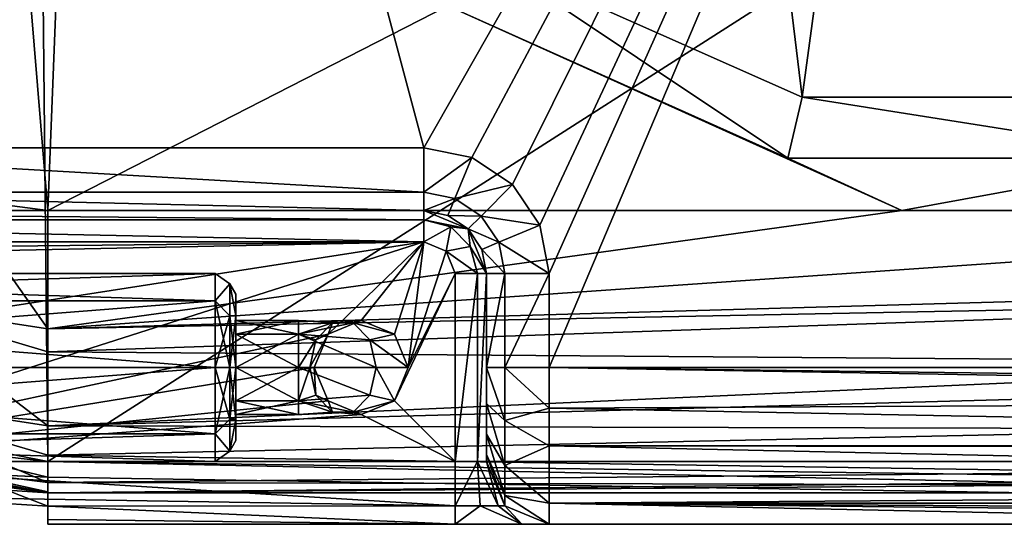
# Model space of a CAD drawing. Extents: x -250 to 250, y -426 to 356.
# Tile 208 of 256: x 144 to 176, y -426 to -410. Entities that reach past the tile are written whole.
import ezdxf

# ---------------------------------------------------------------- set-up
doc = ezdxf.new("R2010")
doc.units = 0
doc.header["$LTSCALE"] = 41.718519
for name, color, linetype in [('109', 7, 'CONTINUOUS'), ('110', 7, 'CONTINUOUS'), ('111', 7, 'CONTINUOUS'), ('112', 7, 'CONTINUOUS'), ('113', 7, 'CONTINUOUS'), ('114', 7, 'CONTINUOUS'), ('144', 7, 'CONTINUOUS'), ('146', 7, 'CONTINUOUS'), ('211', 7, 'CONTINUOUS'), ('212', 7, 'CONTINUOUS'), ('214', 7, 'CONTINUOUS'), ('217', 7, 'CONTINUOUS'), ('218', 7, 'CONTINUOUS'), ('223', 7, 'CONTINUOUS'), ('231', 7, 'CONTINUOUS'), ('233', 7, 'CONTINUOUS'), ('235', 7, 'CONTINUOUS'), ('238', 7, 'CONTINUOUS'), ('247', 7, 'CONTINUOUS'), ('248', 7, 'CONTINUOUS'), ('249', 7, 'CONTINUOUS'), ('250', 7, 'CONTINUOUS'), ('251', 7, 'CONTINUOUS'), ('252', 7, 'CONTINUOUS'), ('253', 7, 'CONTINUOUS'), ('254', 7, 'CONTINUOUS'), ('255', 7, 'CONTINUOUS'), ('257', 7, 'CONTINUOUS'), ('258', 7, 'CONTINUOUS'), ('259', 7, 'CONTINUOUS'), ('261', 7, 'CONTINUOUS'), ('262', 7, 'CONTINUOUS'), ('263', 7, 'CONTINUOUS'), ('264', 7, 'CONTINUOUS'), ('265', 7, 'CONTINUOUS'), ('266', 7, 'CONTINUOUS'), ('267', 7, 'CONTINUOUS'), ('268', 7, 'CONTINUOUS'), ('270', 7, 'CONTINUOUS'), ('271', 7, 'CONTINUOUS'), ('272', 7, 'CONTINUOUS'), ('274', 7, 'CONTINUOUS'), ('275', 7, 'CONTINUOUS'), ('93', 7, 'CONTINUOUS'), ('96', 7, 'CONTINUOUS'), ('97', 7, 'CONTINUOUS')]:
    doc.layers.add(name, color=color, linetype=linetype)

msp = doc.modelspace()

# ---------------------------------------------------------------- linework, layer by layer
at = {"layer": '109', "color": 7, "linetype": 'CONTINUOUS'}
for points in [[(144.396, -363.606), (242, -361.641), (145, -423.6), (144.396, -363.606)], [(242, -361.641), (242, -423.6), (145, -423.6), (242, -361.641)], [(144.396, -363.606), (133.589, -421.345), (133.033, -366.09), (144.396, -363.606)], [(144.396, -363.606), (145, -423.6), (133.589, -421.345), (144.396, -363.606)]]:
    msp.add_3dface(points, dxfattribs=at)
at = {"layer": '110', "color": 7, "linetype": 'CONTINUOUS'}
for points in [[(145.802, -395.363, 19), (143.452, -397.07, 19), (145, -415.6, 19), (145.802, -395.363, 19)], [(157.758, -409.076, 19), (145.802, -395.363, 19), (145, -415.6, 19), (157.758, -409.076, 19)], [(145, -415.6, 19), (143.452, -397.07, 19), (142.06, -415.21, 19), (145, -415.6, 19)], [(172.247, -415.6, 19), (157.758, -409.076, 19), (145, -415.6, 19), (172.247, -415.6, 19)], [(168.61, -413.927, 19), (157.758, -409.076, 19), (172.247, -415.6, 19), (168.61, -413.927, 19)], [(181.386, -413.928, 19), (168.61, -413.927, 19), (172.247, -415.6, 19), (181.386, -413.928, 19)], [(199.494, -415.6, 19), (181.386, -413.928, 19), (172.247, -415.6, 19), (199.494, -415.6, 19)]]:
    msp.add_3dface(points, dxfattribs=at)
at = {"layer": '111', "color": 7, "linetype": 'CONTINUOUS'}
for points in [[(133.209, -422.27, 0.025), (145, -424.6, 0.025), (136.585, -423.436, 9.264), (133.209, -422.27, 0.025)], [(136.585, -423.436, 9.264), (145, -424.6, 0.025), (140.903, -424.328, 9.817), (136.585, -423.436, 9.264)], [(140.903, -424.328, 9.817), (145, -424.6, 0.025), (145, -424.6, 10), (140.903, -424.328, 9.817)]]:
    msp.add_3dface(points, dxfattribs=at)
at = {"layer": '112', "color": 7, "linetype": 'CONTINUOUS'}
for points in [[(145, -424.6, 10), (176.622, -424.6, 0.025), (176.622, -424.6, 9.764), (145, -424.6, 10)], [(145, -424.6, 0.025), (176.622, -424.6, 0.025), (145, -424.6, 10), (145, -424.6, 0.025)], [(176.649, -424.6, 10), (145, -424.6, 10), (176.629, -424.6, 9.882), (176.649, -424.6, 10)], [(176.629, -424.6, 9.882), (145, -424.6, 10), (176.622, -424.6, 9.764), (176.629, -424.6, 9.882)]]:
    msp.add_3dface(points, dxfattribs=at)
at = {"layer": '113', "color": 7, "linetype": 'CONTINUOUS'}
for points in [[(172.247, -415.6, 19), (145, -415.6, 19), (145, -419.372, 18.171), (172.247, -415.6, 19)], [(199.494, -415.6, 19), (145, -419.372, 18.171), (195.918, -417.932, 18.693), (199.494, -415.6, 19)], [(199.494, -415.6, 19), (172.247, -415.6, 19), (145, -419.372, 18.171), (199.494, -415.6, 19)], [(195.918, -417.932, 18.693), (145, -419.372, 18.171), (195.068, -418.394, 18.555), (195.918, -417.932, 18.693)], [(195.068, -418.394, 18.555), (145, -420.1, 17.794), (190.289, -420.438, 17.589), (195.068, -418.394, 18.555)], [(145, -419.372, 18.171), (145, -420.1, 17.794), (195.068, -418.394, 18.555), (145, -419.372, 18.171)], [(145, -420.1, 17.794), (145, -422.457, 15.829), (190.289, -420.438, 17.589), (145, -420.1, 17.794)], [(190.289, -420.438, 17.589), (145, -422.457, 15.829), (187.78, -421.291, 16.972), (190.289, -420.438, 17.589)], [(187.78, -421.291, 16.972), (145, -422.457, 15.829), (184.084, -422.562, 15.703), (187.78, -421.291, 16.972)], [(145, -422.457, 15.829), (145, -423.394, 14.5), (184.084, -422.562, 15.703), (145, -422.457, 15.829)], [(145, -423.394, 14.5), (180.191, -423.936, 13.393), (184.084, -422.562, 15.703), (145, -423.394, 14.5)], [(145, -424.272, 12.407), (180.191, -423.936, 13.393), (145, -423.394, 14.5), (145, -424.272, 12.407)], [(178.765, -424.346, 12.124), (180.191, -423.936, 13.393), (145, -424.272, 12.407), (178.765, -424.346, 12.124)], [(145, -424.6, 10), (178.765, -424.346, 12.124), (145, -424.272, 12.407), (145, -424.6, 10)], [(178.765, -424.346, 12.124), (145, -424.6, 10), (176.949, -424.586, 10.497), (178.765, -424.346, 12.124)], [(176.949, -424.586, 10.497), (145, -424.6, 10), (176.758, -424.596, 10.266), (176.949, -424.586, 10.497)], [(145, -424.6, 10), (176.649, -424.6, 10), (176.758, -424.596, 10.266), (145, -424.6, 10)]]:
    msp.add_3dface(points, dxfattribs=at)
at = {"layer": '114', "color": 7, "linetype": 'CONTINUOUS'}
for points in [[(145, -419.372, 18.171), (142.06, -415.21, 19), (139.937, -418.597, 18.162), (145, -419.372, 18.171)], [(145, -415.6, 19), (142.06, -415.21, 19), (145, -419.372, 18.171), (145, -415.6, 19)], [(145, -422.457, 15.829), (139.937, -418.597, 18.162), (138.295, -421.433, 15.78), (145, -422.457, 15.829)], [(145, -422.457, 15.829), (145, -420.1, 17.794), (139.937, -418.597, 18.162), (145, -422.457, 15.829)], [(145, -420.1, 17.794), (145, -419.372, 18.171), (139.937, -418.597, 18.162), (145, -420.1, 17.794)], [(145, -424.272, 12.407), (138.295, -421.433, 15.78), (138.162, -423.408, 12.304), (145, -424.272, 12.407)], [(145, -424.272, 12.407), (145, -423.394, 14.5), (138.295, -421.433, 15.78), (145, -424.272, 12.407)], [(145, -423.394, 14.5), (145, -422.457, 15.829), (138.295, -421.433, 15.78), (145, -423.394, 14.5)], [(140.903, -424.328, 9.817), (145, -424.6, 10), (138.162, -423.408, 12.304), (140.903, -424.328, 9.817)], [(145, -424.6, 10), (145, -424.272, 12.407), (138.162, -423.408, 12.304), (145, -424.6, 10)]]:
    msp.add_3dface(points, dxfattribs=at)
at = {"layer": '144', "color": 7, "linetype": 'CONTINUOUS'}
for points in [[(164.525, -374.606, 17), (169.066, -411.979, 17), (174.416, -372.606, 17), (164.525, -374.606, 17)], [(169.066, -411.979, 17), (180.935, -411.979, 17), (174.416, -372.606, 17), (169.066, -411.979, 17)], [(174.416, -372.606, 17), (180.935, -411.979, 17), (184.708, -374.309, 17), (174.416, -372.606, 17)], [(159.016, -407.519, 17), (169.066, -411.979, 17), (164.525, -374.606, 17), (159.016, -407.519, 17)]]:
    msp.add_3dface(points, dxfattribs=at)
at = {"layer": '146', "color": 7, "linetype": 'CONTINUOUS'}
for points in [[(157.758, -409.076, 19), (168.61, -413.927, 19), (159.016, -407.519, 17), (157.758, -409.076, 19)], [(168.61, -413.927, 19), (169.066, -411.979, 17), (159.016, -407.519, 17), (168.61, -413.927, 19)], [(168.61, -413.927, 19), (181.386, -413.928, 19), (169.066, -411.979, 17), (168.61, -413.927, 19)], [(181.386, -413.928, 19), (180.935, -411.979, 17), (169.066, -411.979, 17), (181.386, -413.928, 19)]]:
    msp.add_3dface(points, dxfattribs=at)
at = {"layer": '211', "color": 7, "linetype": 'CONTINUOUS'}
for points in [[(184.228, -365.805, -20), (157, -413.6, -20), (144.456, -366.605, -20), (184.228, -365.805, -20)], [(158.531, -413.904, -20), (157, -413.6, -20), (184.228, -365.805, -20), (158.531, -413.904, -20)], [(159.828, -414.772, -20), (158.531, -413.904, -20), (184.228, -365.805, -20), (159.828, -414.772, -20)], [(160.696, -416.069, -20), (159.828, -414.772, -20), (184.228, -365.805, -20), (160.696, -416.069, -20)], [(161, -417.6, -20), (160.696, -416.069, -20), (184.228, -365.805, -20), (161, -417.6, -20)], [(188.417, -420.6, -20), (161, -420.6, -20), (184.228, -365.805, -20), (188.417, -420.6, -20)], [(161, -420.6, -20), (161, -417.6, -20), (184.228, -365.805, -20), (161, -420.6, -20)], [(143.807, -366.634, -20), (144.456, -366.605, -20), (132.315, -413.6, -20), (143.807, -366.634, -20)], [(144.456, -366.605, -20), (157, -413.6, -20), (132.315, -413.6, -20), (144.456, -366.605, -20)]]:
    msp.add_3dface(points, dxfattribs=at)
at = {"layer": '212', "color": 7, "linetype": 'CONTINUOUS'}
for points in [[(160.121, -425.6, -8.879), (145, -425.6, -0.025), (158, -425.6, -8), (160.121, -425.6, -8.879)], [(145, -425.6, -0.025), (145, -425.6, -8), (158, -425.6, -8), (145, -425.6, -0.025)], [(192.5, -425.6, -15), (145, -425.6, -0.025), (160.121, -425.6, -8.879), (192.5, -425.6, -15)], [(145, -425.6, -0.025), (231.493, -425.6, -12.995), (236.982, -425.6, -7.514), (145, -425.6, -0.025)], [(224, -425.6, -15), (145, -425.6, -0.025), (192.5, -425.6, -15), (224, -425.6, -15)], [(145, -425.6, -0.025), (224, -425.6, -15), (231.493, -425.6, -12.995), (145, -425.6, -0.025)], [(239, -425.6, -0.025), (145, -425.6, -0.025), (236.982, -425.6, -7.514), (239, -425.6, -0.025)], [(161, -425.6, -11), (192.5, -425.6, -15), (160.121, -425.6, -8.879), (161, -425.6, -11)], [(161, -425.6, -15), (192.5, -425.6, -15), (161, -425.6, -11), (161, -425.6, -15)]]:
    msp.add_3dface(points, dxfattribs=at)
at = {"layer": '214', "color": 7, "linetype": 'CONTINUOUS'}
for points in [[(145, -423.6, -0.025), (133.589, -421.345, -0.025), (145, -424.1, -0.025), (145, -423.6, -0.025)], [(145, -424.1, -0.025), (133.589, -421.345, -0.025), (142.302, -423.98, -0.025), (145, -424.1, -0.025)], [(239, -425.6, -0.025), (145, -423.6, -0.025), (145, -424.1, -0.025), (239, -425.6, -0.025)], [(241.498, -424.931, -0.025), (145, -423.6, -0.025), (239, -425.6, -0.025), (241.498, -424.931, -0.025)], [(242, -423.6, -0.025), (145, -423.6, -0.025), (241.498, -424.931, -0.025), (242, -423.6, -0.025)], [(145, -425.6, -0.025), (239, -425.6, -0.025), (145, -424.1, -0.025), (145, -425.6, -0.025)]]:
    msp.add_3dface(points, dxfattribs=at)
at = {"layer": '217', "color": 7, "linetype": 'CONTINUOUS'}
for points in [[(145, -423.6, -0.025), (242, -423.6, -0.025), (145, -423.6), (145, -423.6, -0.025)], [(242, -423.6, -0.025), (242, -423.6), (145, -423.6), (242, -423.6, -0.025)]]:
    msp.add_3dface(points, dxfattribs=at)
at = {"layer": '218', "color": 7, "linetype": 'CONTINUOUS'}
for points in [[(145, -423.6, -0.025), (145, -423.6), (133.589, -421.345), (145, -423.6, -0.025)], [(133.589, -421.345, -0.025), (145, -423.6, -0.025), (133.589, -421.345), (133.589, -421.345, -0.025)]]:
    msp.add_3dface(points, dxfattribs=at)
at = {"layer": '223', "color": 7, "linetype": 'CONTINUOUS'}
for points in [[(161, -420.6, -20), (188.417, -420.6, -20), (217.352, -421.318, -19.948), (161, -420.6, -20)], [(219.327, -421.6, -19.899), (161, -420.6, -20), (217.352, -421.318, -19.948), (219.327, -421.6, -19.899)], [(161, -420.6, -20), (219.327, -421.6, -19.899), (161, -421.899, -19.828), (161, -420.6, -20)], [(219.327, -421.6, -19.899), (224, -423.1, -19.33), (161, -421.899, -19.828), (219.327, -421.6, -19.899)], [(161, -421.899, -19.828), (224, -423.1, -19.33), (161, -423.104, -19.328), (161, -421.899, -19.828)], [(224, -423.1, -19.33), (224, -423.187, -19.279), (161, -423.104, -19.328), (224, -423.1, -19.33)], [(224, -423.187, -19.279), (224, -424.473, -18.162), (161, -423.104, -19.328), (224, -423.187, -19.279)], [(161, -423.104, -19.328), (224, -424.473, -18.162), (161, -424.931, -17.499), (161, -423.104, -19.328)], [(224, -424.473, -18.162), (224, -424.931, -17.498), (161, -424.931, -17.499), (224, -424.473, -18.162)], [(224, -425.31, -16.679), (224, -425.6, -15), (161, -424.931, -17.499), (224, -425.31, -16.679)], [(224, -425.6, -15), (192.5, -425.6, -15), (161, -424.931, -17.499), (224, -425.6, -15)], [(224, -424.931, -17.498), (224, -425.31, -16.679), (161, -424.931, -17.499), (224, -424.931, -17.498)], [(192.5, -425.6, -15), (161, -425.6, -15), (161, -424.931, -17.499), (192.5, -425.6, -15)]]:
    msp.add_3dface(points, dxfattribs=at)
at = {"layer": '231', "color": 7, "linetype": 'CONTINUOUS'}
for points in [[(145, -424.1, -0.025), (142.302, -423.98, -0.025), (145, -424.1, -0.483), (145, -424.1, -0.025)], [(145, -424.1, -0.483), (142.302, -423.98, -0.025), (142.32, -423.982, -0.364), (145, -424.1, -0.483)]]:
    msp.add_3dface(points, dxfattribs=at)
at = {"layer": '233', "color": 7, "linetype": 'CONTINUOUS'}
for points in [[(145, -424.561, -4.942), (145, -425.6, -0.025), (145, -424.1, -0.483), (145, -424.561, -4.942)], [(145, -425.6, -0.025), (145, -424.1, -0.025), (145, -424.1, -0.483), (145, -425.6, -0.025)], [(145, -425.6, -0.025), (145, -424.561, -4.942), (145, -425.6, -8), (145, -425.6, -0.025)], [(145, -424.561, -4.942), (145, -425.022, -9.406), (145, -425.6, -8), (145, -424.561, -4.942)], [(145, -425.6, -8), (145, -425.022, -9.406), (145, -425.45, -8.76), (145, -425.6, -8)]]:
    msp.add_3dface(points, dxfattribs=at)
at = {"layer": '235', "color": 7, "linetype": 'CONTINUOUS'}
for points in [[(242, -361.641), (144.396, -363.606), (242, -423.6), (242, -361.641)], [(144.396, -363.606), (133.033, -366.09), (133.589, -421.345), (144.396, -363.606)], [(145, -423.6), (144.396, -363.606), (133.589, -421.345), (145, -423.6)], [(242, -423.6), (144.396, -363.606), (145, -423.6), (242, -423.6)]]:
    msp.add_3dface(points, dxfattribs=at)
at = {"layer": '238', "color": 7, "linetype": 'CONTINUOUS'}
for points in [[(145, -425.022, -9.406), (142.32, -423.982, -0.364), (140.295, -424.725, -9.654), (145, -425.022, -9.406)], [(145, -425.022, -9.406), (145, -424.561, -4.942), (142.32, -423.982, -0.364), (145, -425.022, -9.406)], [(145, -424.561, -4.942), (145, -424.1, -0.483), (142.32, -423.982, -0.364), (145, -424.561, -4.942)]]:
    msp.add_3dface(points, dxfattribs=at)
at = {"layer": '247', "color": 7, "linetype": 'CONTINUOUS'}
for points in [[(157, -416.6, -10), (123.115, -416.944, -10), (122.898, -416.6, -10), (157, -416.6, -10)], [(123.479, -417.282, -10), (123.115, -416.944, -10), (157, -416.6, -10), (123.479, -417.282, -10)], [(128.831, -420.976, -10), (123.479, -417.282, -10), (157, -416.6, -10), (128.831, -420.976, -10)], [(135.036, -423.6, -10), (128.831, -420.976, -10), (157, -416.6, -10), (135.036, -423.6, -10)], [(135.036, -423.6, -10), (157, -416.6, -10), (153.939, -419.539, -10), (135.036, -423.6, -10)], [(153.939, -419.539, -10), (157, -416.6, -10), (155, -419.1, -10), (153.939, -419.539, -10)], [(155, -419.1, -10), (157, -416.6, -10), (156.061, -419.539, -10), (155, -419.1, -10)], [(156.061, -419.539, -10), (157, -416.6, -10), (156.5, -420.6, -10), (156.061, -419.539, -10)], [(157, -416.6, -10), (157.707, -416.893, -10), (156.5, -420.6, -10), (157, -416.6, -10)], [(157.707, -416.893, -10), (158, -417.6, -10), (156.5, -420.6, -10), (157.707, -416.893, -10)], [(156.5, -420.6, -10), (158, -417.6, -10), (156.061, -421.661, -10), (156.5, -420.6, -10)], [(158, -417.6, -10), (158, -423.6, -10), (156.061, -421.661, -10), (158, -417.6, -10)], [(153.5, -420.6, -10), (135.036, -423.6, -10), (153.939, -419.539, -10), (153.5, -420.6, -10)], [(135.036, -423.6, -10), (153.5, -420.6, -10), (153.939, -421.661, -10), (135.036, -423.6, -10)], [(155, -422.1, -10), (135.036, -423.6, -10), (153.939, -421.661, -10), (155, -422.1, -10)], [(156.061, -421.661, -10), (158, -423.6, -10), (155, -422.1, -10), (156.061, -421.661, -10)], [(158, -423.6, -10), (135.036, -423.6, -10), (155, -422.1, -10), (158, -423.6, -10)]]:
    msp.add_3dface(points, dxfattribs=at)
at = {"layer": '248', "color": 7, "linetype": 'CONTINUOUS'}
for points in [[(159, -423.372, -16.148), (159, -423.6, -15), (159, -417.6, -18), (159, -423.372, -16.148)], [(159, -417.6, -18), (159, -423.6, -11), (159, -417.6, -11), (159, -417.6, -18)], [(159, -422.722, -17.12), (159, -423.372, -16.148), (159, -417.6, -18), (159, -422.722, -17.12)], [(159, -423.6, -15), (159, -423.6, -11), (159, -417.6, -18), (159, -423.6, -15)], [(159, -421.751, -17.771), (159, -422.722, -17.12), (159, -417.6, -18), (159, -421.751, -17.771)], [(159, -420.6, -18), (159, -421.751, -17.771), (159, -417.6, -18), (159, -420.6, -18)]]:
    msp.add_3dface(points, dxfattribs=at)
at = {"layer": '249', "color": 7, "linetype": 'CONTINUOUS'}
for points in [[(157, -415.6, -18), (157, -415.6, -11), (122.898, -415.6, -11), (157, -415.6, -18)], [(132.315, -415.6, -18), (157, -415.6, -18), (122.898, -415.6, -11), (132.315, -415.6, -18)]]:
    msp.add_3dface(points, dxfattribs=at)
at = {"layer": '250', "color": 7, "linetype": 'CONTINUOUS'}
for points in [[(157, -415.6, -11), (158.414, -416.186, -18), (158.414, -416.186, -11), (157, -415.6, -11)], [(158.414, -416.186, -18), (157, -415.6, -11), (157.765, -415.752, -18), (158.414, -416.186, -18)], [(157, -415.6, -11), (157, -415.6, -18), (157.765, -415.752, -18), (157, -415.6, -11)], [(158.414, -416.186, -18), (158.848, -416.835, -18), (158.414, -416.186, -11), (158.414, -416.186, -18)], [(159, -417.6, -18), (159, -417.6, -11), (158.414, -416.186, -11), (159, -417.6, -18)], [(158.848, -416.835, -18), (159, -417.6, -18), (158.414, -416.186, -11), (158.848, -416.835, -18)]]:
    msp.add_3dface(points, dxfattribs=at)
at = {"layer": '251', "color": 7, "linetype": 'CONTINUOUS'}
for points in [[(159, -423.6, -11), (159.586, -425.014, -15), (159.586, -425.014, -11), (159, -423.6, -11)], [(159, -423.6, -11), (159, -423.6, -15), (159.586, -425.014, -15), (159, -423.6, -11)], [(159.586, -425.014, -15), (161, -425.6, -15), (159.586, -425.014, -11), (159.586, -425.014, -15)], [(161, -425.6, -15), (161, -425.6, -11), (159.586, -425.014, -11), (161, -425.6, -15)]]:
    msp.add_3dface(points, dxfattribs=at)
at = {"layer": '252', "color": 7, "linetype": 'CONTINUOUS'}
for points in [[(159, -421.751, -17.771), (159, -420.6, -18), (159.586, -422.289, -19.078), (159, -421.751, -17.771)], [(159, -420.6, -18), (159.586, -420.6, -19.414), (159.586, -422.289, -19.078), (159, -420.6, -18)], [(159.586, -420.6, -19.414), (161, -421.899, -19.828), (159.586, -422.289, -19.078), (159.586, -420.6, -19.414)], [(161, -420.6, -20), (161, -421.899, -19.828), (159.586, -420.6, -19.414), (161, -420.6, -20)], [(159, -421.751, -17.771), (159.586, -422.289, -19.078), (159.586, -423.721, -18.121), (159, -421.751, -17.771)], [(159, -422.722, -17.12), (159, -421.751, -17.771), (159.586, -423.721, -18.121), (159, -422.722, -17.12)], [(161, -421.899, -19.828), (161, -423.104, -19.328), (159.586, -422.289, -19.078), (161, -421.899, -19.828)], [(159.586, -422.289, -19.078), (161, -423.104, -19.328), (159.586, -423.721, -18.121), (159.586, -422.289, -19.078)], [(159, -422.722, -17.12), (159.586, -423.721, -18.121), (159.586, -424.678, -16.689), (159, -422.722, -17.12)], [(159, -423.372, -16.148), (159, -422.722, -17.12), (159.586, -424.678, -16.689), (159, -423.372, -16.148)], [(161, -423.104, -19.328), (161, -424.931, -17.499), (159.586, -423.721, -18.121), (161, -423.104, -19.328)], [(159, -423.372, -16.148), (159.586, -424.678, -16.689), (159.586, -425.014, -15), (159, -423.372, -16.148)], [(159, -423.6, -15), (159, -423.372, -16.148), (159.586, -425.014, -15), (159, -423.6, -15)], [(159.586, -423.721, -18.121), (161, -424.931, -17.499), (159.586, -424.678, -16.689), (159.586, -423.721, -18.121)], [(159.586, -424.678, -16.689), (161, -425.6, -15), (159.586, -425.014, -15), (159.586, -424.678, -16.689)], [(161, -424.931, -17.499), (161, -425.6, -15), (159.586, -424.678, -16.689), (161, -424.931, -17.499)]]:
    msp.add_3dface(points, dxfattribs=at)
at = {"layer": '253', "color": 7, "linetype": 'CONTINUOUS'}
for points in [[(159, -420.6, -18), (159, -417.6, -18), (159.586, -417.6, -19.414), (159, -420.6, -18)], [(159, -420.6, -18), (159.586, -417.6, -19.414), (159.586, -420.6, -19.414), (159, -420.6, -18)], [(159.586, -417.6, -19.414), (161, -417.6, -20), (159.586, -420.6, -19.414), (159.586, -417.6, -19.414)], [(161, -417.6, -20), (161, -420.6, -20), (159.586, -420.6, -19.414), (161, -417.6, -20)]]:
    msp.add_3dface(points, dxfattribs=at)
at = {"layer": '254', "color": 7, "linetype": 'CONTINUOUS'}
for points in [[(157, -413.6, -20), (158.531, -413.904, -20), (157, -415.014, -19.414), (157, -413.6, -20)], [(157, -415.014, -19.414), (158.531, -413.904, -20), (157.99, -415.211, -19.414), (157, -415.014, -19.414)], [(158.531, -413.904, -20), (159.828, -414.772, -20), (157.99, -415.211, -19.414), (158.531, -413.904, -20)], [(157, -415.6, -18), (157, -415.014, -19.414), (157.99, -415.211, -19.414), (157, -415.6, -18)], [(157.99, -415.211, -19.414), (159.828, -414.772, -20), (158.828, -415.772, -19.414), (157.99, -415.211, -19.414)], [(159.828, -414.772, -20), (160.696, -416.069, -20), (158.828, -415.772, -19.414), (159.828, -414.772, -20)], [(157.765, -415.752, -18), (157, -415.6, -18), (157.99, -415.211, -19.414), (157.765, -415.752, -18)], [(157.765, -415.752, -18), (157.99, -415.211, -19.414), (158.828, -415.772, -19.414), (157.765, -415.752, -18)], [(158.414, -416.186, -18), (157.765, -415.752, -18), (158.828, -415.772, -19.414), (158.414, -416.186, -18)], [(158.414, -416.186, -18), (158.828, -415.772, -19.414), (159.389, -416.61, -19.414), (158.414, -416.186, -18)], [(158.828, -415.772, -19.414), (160.696, -416.069, -20), (159.389, -416.61, -19.414), (158.828, -415.772, -19.414)], [(158.848, -416.835, -18), (158.414, -416.186, -18), (159.389, -416.61, -19.414), (158.848, -416.835, -18)], [(160.696, -416.069, -20), (161, -417.6, -20), (159.389, -416.61, -19.414), (160.696, -416.069, -20)], [(158.848, -416.835, -18), (159.389, -416.61, -19.414), (159.586, -417.6, -19.414), (158.848, -416.835, -18)], [(159, -417.6, -18), (158.848, -416.835, -18), (159.586, -417.6, -19.414), (159, -417.6, -18)], [(159.389, -416.61, -19.414), (161, -417.6, -20), (159.586, -417.6, -19.414), (159.389, -416.61, -19.414)]]:
    msp.add_3dface(points, dxfattribs=at)
at = {"layer": '255', "color": 7, "linetype": 'CONTINUOUS'}
for points in [[(132.315, -413.6, -20), (157, -413.6, -20), (157, -415.014, -19.414), (132.315, -413.6, -20)], [(132.315, -415.014, -19.414), (132.315, -413.6, -20), (157, -415.014, -19.414), (132.315, -415.014, -19.414)], [(157, -415.6, -18), (132.315, -415.014, -19.414), (157, -415.014, -19.414), (157, -415.6, -18)], [(157, -415.6, -18), (132.315, -415.6, -18), (132.315, -415.014, -19.414), (157, -415.6, -18)]]:
    msp.add_3dface(points, dxfattribs=at)
at = {"layer": '257', "color": 7, "linetype": 'CONTINUOUS'}
for points in [[(122.898, -415.6, -11), (157, -415.6, -11), (157, -415.893, -10.293), (122.898, -415.6, -11)], [(122.898, -415.6, -11), (157, -415.893, -10.293), (122.898, -415.893, -10.293), (122.898, -415.6, -11)], [(157, -415.893, -10.293), (157, -416.6, -10), (122.898, -415.893, -10.293), (157, -415.893, -10.293)], [(157, -416.6, -10), (122.898, -416.6, -10), (122.898, -415.893, -10.293), (157, -416.6, -10)]]:
    msp.add_3dface(points, dxfattribs=at)
at = {"layer": '258', "color": 7, "linetype": 'CONTINUOUS'}
for points in [[(157, -415.6, -11), (158.414, -416.186, -11), (157, -415.893, -10.293), (157, -415.6, -11)], [(157, -415.893, -10.293), (158.414, -416.186, -11), (157.854, -416.122, -10.293), (157, -415.893, -10.293)], [(157, -416.6, -10), (157, -415.893, -10.293), (157.854, -416.122, -10.293), (157, -416.6, -10)], [(157.707, -416.893, -10), (157, -416.6, -10), (157.854, -416.122, -10.293), (157.707, -416.893, -10)], [(158.478, -416.746, -10.293), (157.707, -416.893, -10), (157.854, -416.122, -10.293), (158.478, -416.746, -10.293)], [(158.414, -416.186, -11), (158.478, -416.746, -10.293), (157.854, -416.122, -10.293), (158.414, -416.186, -11)], [(158.414, -416.186, -11), (159, -417.6, -11), (158.478, -416.746, -10.293), (158.414, -416.186, -11)], [(158.707, -417.6, -10.293), (157.707, -416.893, -10), (158.478, -416.746, -10.293), (158.707, -417.6, -10.293)], [(158, -417.6, -10), (157.707, -416.893, -10), (158.707, -417.6, -10.293), (158, -417.6, -10)], [(159, -417.6, -11), (158.707, -417.6, -10.293), (158.478, -416.746, -10.293), (159, -417.6, -11)]]:
    msp.add_3dface(points, dxfattribs=at)
at = {"layer": '259', "color": 7, "linetype": 'CONTINUOUS'}
for points in [[(158, -423.6, -10), (158, -417.6, -10), (158.707, -417.6, -10.293), (158, -423.6, -10)], [(158, -423.6, -10), (158.707, -417.6, -10.293), (158.707, -423.6, -10.293), (158, -423.6, -10)], [(158.707, -417.6, -10.293), (159, -417.6, -11), (158.707, -423.6, -10.293), (158.707, -417.6, -10.293)], [(159, -417.6, -11), (159, -423.6, -11), (158.707, -423.6, -10.293), (159, -417.6, -11)]]:
    msp.add_3dface(points, dxfattribs=at)
at = {"layer": '261', "color": 7, "linetype": 'CONTINUOUS'}
for points in [[(140.295, -424.725, -9.654), (135.036, -423.6, -10), (158, -425.014, -9.414), (140.295, -424.725, -9.654)], [(135.036, -423.6, -10), (158, -423.6, -10), (158, -425.014, -9.414), (135.036, -423.6, -10)], [(145, -425.022, -9.406), (140.295, -424.725, -9.654), (158, -425.014, -9.414), (145, -425.022, -9.406)], [(158, -425.6, -8), (145, -425.022, -9.406), (158, -425.014, -9.414), (158, -425.6, -8)], [(145, -425.45, -8.76), (145, -425.022, -9.406), (158, -425.6, -8), (145, -425.45, -8.76)], [(145, -425.6, -8), (145, -425.45, -8.76), (158, -425.6, -8), (145, -425.6, -8)]]:
    msp.add_3dface(points, dxfattribs=at)
at = {"layer": '262', "color": 7, "linetype": 'CONTINUOUS'}
for points in [[(158, -425.014, -9.414), (158, -423.6, -10), (158.707, -423.6, -10.293), (158, -425.014, -9.414)], [(158, -425.014, -9.414), (158.707, -423.6, -10.293), (158.793, -425.014, -9.627), (158, -425.014, -9.414)], [(158.707, -423.6, -10.293), (159.373, -425.014, -10.207), (158.793, -425.014, -9.627), (158.707, -423.6, -10.293)], [(158.707, -423.6, -10.293), (159, -423.6, -11), (159.373, -425.014, -10.207), (158.707, -423.6, -10.293)], [(159, -423.6, -11), (159.586, -425.014, -11), (159.373, -425.014, -10.207), (159, -423.6, -11)], [(158, -425.6, -8), (158, -425.014, -9.414), (158.793, -425.014, -9.627), (158, -425.6, -8)], [(160.121, -425.6, -8.879), (158, -425.6, -8), (158.793, -425.014, -9.627), (160.121, -425.6, -8.879)], [(159.373, -425.014, -10.207), (160.121, -425.6, -8.879), (158.793, -425.014, -9.627), (159.373, -425.014, -10.207)], [(159.586, -425.014, -11), (160.121, -425.6, -8.879), (159.373, -425.014, -10.207), (159.586, -425.014, -11)], [(161, -425.6, -11), (160.121, -425.6, -8.879), (159.586, -425.014, -11), (161, -425.6, -11)]]:
    msp.add_3dface(points, dxfattribs=at)
at = {"layer": '263', "color": 7, "linetype": 'CONTINUOUS'}
for points in [[(153, -421.661, -13.939), (153, -420.6, -13.5), (151, -421.661, -13.939), (153, -421.661, -13.939)], [(153, -420.6, -16.5), (153, -421.661, -16.061), (151, -420.6, -16.5), (153, -420.6, -16.5)], [(151, -420.6, -16.5), (153, -421.661, -16.061), (151, -421.661, -16.061), (151, -420.6, -16.5)], [(153, -420.6, -13.5), (151, -420.6, -13.5), (151, -421.661, -13.939), (153, -420.6, -13.5)], [(151, -421.661, -16.061), (153, -422.1, -15), (151, -422.1, -15), (151, -421.661, -16.061)], [(153, -422.1, -15), (153, -421.661, -13.939), (151, -422.1, -15), (153, -422.1, -15)], [(151, -422.1, -15), (153, -421.661, -13.939), (151, -421.661, -13.939), (151, -422.1, -15)], [(153, -421.661, -16.061), (153, -422.1, -15), (151, -421.661, -16.061), (153, -421.661, -16.061)]]:
    msp.add_3dface(points, dxfattribs=at)
at = {"layer": '264', "color": 7, "linetype": 'CONTINUOUS'}
for points in [[(151, -419.539, -13.939), (153, -419.1, -15), (151, -419.1, -15), (151, -419.539, -13.939)], [(153, -419.539, -13.939), (153, -419.1, -15), (151, -419.539, -13.939), (153, -419.539, -13.939)], [(151, -419.1, -15), (153, -419.539, -16.061), (151, -419.539, -16.061), (151, -419.1, -15)], [(153, -419.1, -15), (153, -419.539, -16.061), (151, -419.1, -15), (153, -419.1, -15)], [(151, -420.6, -13.5), (153, -420.6, -13.5), (153, -419.539, -13.939), (151, -420.6, -13.5)], [(151, -420.6, -13.5), (153, -419.539, -13.939), (151, -419.539, -13.939), (151, -420.6, -13.5)], [(153, -419.539, -16.061), (153, -420.6, -16.5), (151, -419.539, -16.061), (153, -419.539, -16.061)], [(153, -420.6, -16.5), (151, -420.6, -16.5), (151, -419.539, -16.061), (153, -420.6, -16.5)]]:
    msp.add_3dface(points, dxfattribs=at)
at = {"layer": '265', "color": 7, "linetype": 'CONTINUOUS'}
for points in [[(153, -421.661, -16.061), (153, -420.6, -16.5), (155.272, -421.482, -15.272), (153, -421.661, -16.061)], [(155.272, -421.482, -15.272), (153, -420.6, -16.5), (155.475, -420.6, -15.475), (155.272, -421.482, -15.272)], [(153, -420.6, -13.5), (153, -421.661, -13.939), (153.354, -420.6, -13.354), (153, -420.6, -13.5)], [(153.354, -420.6, -13.354), (153, -421.661, -13.939), (153.556, -421.482, -13.556), (153.354, -420.6, -13.354)], [(153.354, -420.6, -13.354), (153.556, -421.482, -13.556), (153.5, -420.6, -13), (153.354, -420.6, -13.354)], [(153.5, -420.6, -13), (153.556, -421.482, -13.556), (153.939, -421.661, -13), (153.5, -420.6, -13)], [(155.272, -421.482, -15.272), (155.475, -420.6, -15.475), (156.061, -421.661, -13), (155.272, -421.482, -15.272)], [(156.061, -421.661, -13), (155.475, -420.6, -15.475), (156.5, -420.6, -13), (156.061, -421.661, -13)], [(154.742, -422.027, -14.742), (153, -421.661, -16.061), (155.272, -421.482, -15.272), (154.742, -422.027, -14.742)], [(153.556, -421.482, -13.556), (153, -421.661, -13.939), (154.086, -422.027, -14.086), (153.556, -421.482, -13.556)], [(153.556, -421.482, -13.556), (154.086, -422.027, -14.086), (153.939, -421.661, -13), (153.556, -421.482, -13.556)], [(154.742, -422.027, -14.742), (155.272, -421.482, -15.272), (156.061, -421.661, -13), (154.742, -422.027, -14.742)], [(153, -422.1, -15), (153, -421.661, -16.061), (154.742, -422.027, -14.742), (153, -422.1, -15)], [(153, -421.661, -13.939), (153, -422.1, -15), (154.086, -422.027, -14.086), (153, -421.661, -13.939)], [(153.939, -421.661, -13), (154.086, -422.027, -14.086), (155, -422.1, -13), (153.939, -421.661, -13)], [(155, -422.1, -13), (154.742, -422.027, -14.742), (156.061, -421.661, -13), (155, -422.1, -13)], [(154.086, -422.027, -14.086), (153, -422.1, -15), (154.742, -422.027, -14.742), (154.086, -422.027, -14.086)], [(154.086, -422.027, -14.086), (154.742, -422.027, -14.742), (155, -422.1, -13), (154.086, -422.027, -14.086)]]:
    msp.add_3dface(points, dxfattribs=at)
at = {"layer": '266', "color": 7, "linetype": 'CONTINUOUS'}
for points in [[(153, -419.539, -16.061), (153, -419.1, -15), (154.742, -419.173, -14.742), (153, -419.539, -16.061)], [(153, -419.1, -15), (153, -419.539, -13.939), (154.086, -419.173, -14.086), (153, -419.1, -15)], [(154.742, -419.173, -14.742), (153, -419.1, -15), (154.086, -419.173, -14.086), (154.742, -419.173, -14.742)], [(155, -419.1, -13), (154.086, -419.173, -14.086), (153.939, -419.539, -13), (155, -419.1, -13)], [(154.742, -419.173, -14.742), (154.086, -419.173, -14.086), (155, -419.1, -13), (154.742, -419.173, -14.742)], [(156.061, -419.539, -13), (154.742, -419.173, -14.742), (155, -419.1, -13), (156.061, -419.539, -13)], [(155.272, -419.718, -15.272), (153, -419.539, -16.061), (154.742, -419.173, -14.742), (155.272, -419.718, -15.272)], [(154.086, -419.173, -14.086), (153, -419.539, -13.939), (153.556, -419.718, -13.556), (154.086, -419.173, -14.086)], [(154.086, -419.173, -14.086), (153.556, -419.718, -13.556), (153.939, -419.539, -13), (154.086, -419.173, -14.086)], [(155.272, -419.718, -15.272), (154.742, -419.173, -14.742), (156.061, -419.539, -13), (155.272, -419.718, -15.272)], [(155.475, -420.6, -15.475), (153, -419.539, -16.061), (155.272, -419.718, -15.272), (155.475, -420.6, -15.475)], [(153, -419.539, -13.939), (153, -420.6, -13.5), (153.556, -419.718, -13.556), (153, -419.539, -13.939)], [(153, -420.6, -16.5), (153, -419.539, -16.061), (155.475, -420.6, -15.475), (153, -420.6, -16.5)], [(153, -420.6, -13.5), (153.354, -420.6, -13.354), (153.556, -419.718, -13.556), (153, -420.6, -13.5)], [(153.354, -420.6, -13.354), (153.5, -420.6, -13), (153.939, -419.539, -13), (153.354, -420.6, -13.354)], [(153.556, -419.718, -13.556), (153.354, -420.6, -13.354), (153.939, -419.539, -13), (153.556, -419.718, -13.556)], [(156.5, -420.6, -13), (155.272, -419.718, -15.272), (156.061, -419.539, -13), (156.5, -420.6, -13)], [(156.5, -420.6, -13), (155.475, -420.6, -15.475), (155.272, -419.718, -15.272), (156.5, -420.6, -13)]]:
    msp.add_3dface(points, dxfattribs=at)
at = {"layer": '267', "color": 7, "linetype": 'CONTINUOUS'}
for points in [[(153.939, -421.661, -10), (153.5, -420.6, -10), (153.939, -421.661, -13), (153.939, -421.661, -10)], [(153.5, -420.6, -10), (153.5, -420.6, -13), (153.939, -421.661, -13), (153.5, -420.6, -10)], [(156.5, -420.6, -10), (156.061, -421.661, -10), (156.5, -420.6, -13), (156.5, -420.6, -10)], [(156.061, -421.661, -10), (156.061, -421.661, -13), (156.5, -420.6, -13), (156.061, -421.661, -10)], [(153.939, -421.661, -10), (153.939, -421.661, -13), (155, -422.1, -13), (153.939, -421.661, -10)], [(155, -422.1, -10), (153.939, -421.661, -10), (155, -422.1, -13), (155, -422.1, -10)], [(155, -422.1, -10), (155, -422.1, -13), (156.061, -421.661, -13), (155, -422.1, -10)], [(156.061, -421.661, -10), (155, -422.1, -10), (156.061, -421.661, -13), (156.061, -421.661, -10)]]:
    msp.add_3dface(points, dxfattribs=at)
at = {"layer": '268', "color": 7, "linetype": 'CONTINUOUS'}
for points in [[(153.939, -419.539, -10), (155, -419.1, -10), (153.939, -419.539, -13), (153.939, -419.539, -10)], [(155, -419.1, -10), (155, -419.1, -13), (153.939, -419.539, -13), (155, -419.1, -10)], [(155, -419.1, -10), (156.061, -419.539, -10), (155, -419.1, -13), (155, -419.1, -10)], [(156.061, -419.539, -10), (156.061, -419.539, -13), (155, -419.1, -13), (156.061, -419.539, -10)], [(153.5, -420.6, -10), (153.939, -419.539, -10), (153.5, -420.6, -13), (153.5, -420.6, -10)], [(153.5, -420.6, -13), (153.939, -419.539, -10), (153.939, -419.539, -13), (153.5, -420.6, -13)], [(156.061, -419.539, -10), (156.5, -420.6, -10), (156.061, -419.539, -13), (156.061, -419.539, -10)], [(156.5, -420.6, -10), (156.5, -420.6, -13), (156.061, -419.539, -13), (156.5, -420.6, -10)]]:
    msp.add_3dface(points, dxfattribs=at)
at = {"layer": '270', "color": 7, "linetype": 'CONTINUOUS'}
for points in [[(150.334, -420.6, -12), (123.157, -422.721, -12.879), (150.334, -422.721, -12.879), (150.334, -420.6, -12)], [(123.157, -422.721, -17.121), (123.157, -420.6, -18), (150.334, -422.721, -17.121), (123.157, -422.721, -17.121)], [(150.334, -422.721, -17.121), (123.157, -420.6, -18), (150.334, -420.6, -18), (150.334, -422.721, -17.121)], [(123.157, -420.6, -12), (123.157, -422.721, -12.879), (150.334, -420.6, -12), (123.157, -420.6, -12)], [(150.334, -423.6, -15), (123.157, -422.721, -17.121), (150.334, -422.721, -17.121), (150.334, -423.6, -15)], [(150.334, -422.721, -12.879), (123.157, -423.6, -15), (150.334, -423.6, -15), (150.334, -422.721, -12.879)], [(123.157, -423.6, -15), (123.157, -422.721, -17.121), (150.334, -423.6, -15), (123.157, -423.6, -15)], [(123.157, -422.721, -12.879), (123.157, -423.6, -15), (150.334, -422.721, -12.879), (123.157, -422.721, -12.879)]]:
    msp.add_3dface(points, dxfattribs=at)
at = {"layer": '271', "color": 7, "linetype": 'CONTINUOUS'}
for points in [[(150.334, -420.6, -12), (150.334, -422.721, -12.879), (150.805, -420.6, -12.195), (150.334, -420.6, -12)], [(150.805, -420.6, -12.195), (150.334, -422.721, -12.879), (150.805, -422.249, -12.731), (150.805, -420.6, -12.195)], [(150.805, -422.249, -17.269), (150.334, -420.6, -18), (150.805, -420.6, -17.805), (150.805, -422.249, -17.269)], [(150.334, -422.721, -17.121), (150.334, -420.6, -18), (150.805, -422.249, -17.269), (150.334, -422.721, -17.121)], [(150.805, -420.6, -17.805), (151, -420.6, -17.334), (151, -422.25, -16.65), (150.805, -420.6, -17.805)], [(150.805, -422.249, -17.269), (150.805, -420.6, -17.805), (151, -422.25, -16.65), (150.805, -422.249, -17.269)], [(151, -420.6, -12.666), (150.805, -422.249, -12.731), (151, -422.25, -13.35), (151, -420.6, -12.666)], [(150.805, -420.6, -12.195), (150.805, -422.249, -12.731), (151, -420.6, -12.666), (150.805, -420.6, -12.195)], [(150.805, -422.249, -12.731), (150.334, -422.721, -12.879), (150.805, -423.268, -14.133), (150.805, -422.249, -12.731)], [(150.805, -423.268, -15.867), (150.334, -422.721, -17.121), (150.805, -422.249, -17.269), (150.805, -423.268, -15.867)], [(150.805, -423.268, -15.867), (150.805, -422.249, -17.269), (151, -422.25, -16.65), (150.805, -423.268, -15.867)], [(150.805, -422.249, -12.731), (150.805, -423.268, -14.133), (151, -422.25, -13.35), (150.805, -422.249, -12.731)], [(151, -422.934, -15), (150.805, -423.268, -15.867), (151, -422.25, -16.65), (151, -422.934, -15)], [(151, -422.25, -13.35), (150.805, -423.268, -14.133), (151, -422.934, -15), (151, -422.25, -13.35)], [(150.334, -422.721, -12.879), (150.334, -423.6, -15), (150.805, -423.268, -14.133), (150.334, -422.721, -12.879)], [(150.334, -423.6, -15), (150.334, -422.721, -17.121), (150.805, -423.268, -15.867), (150.334, -423.6, -15)], [(150.805, -423.268, -14.133), (150.805, -423.268, -15.867), (151, -422.934, -15), (150.805, -423.268, -14.133)], [(150.805, -423.268, -14.133), (150.334, -423.6, -15), (150.805, -423.268, -15.867), (150.805, -423.268, -14.133)]]:
    msp.add_3dface(points, dxfattribs=at)
at = {"layer": '272', "color": 7, "linetype": 'CONTINUOUS'}
for points in [[(151, -418.266, -15), (151, -418.95, -13.35), (151, -418.95, -16.65), (151, -418.266, -15)], [(151, -420.6, -16.5), (151, -420.6, -17.334), (151, -418.95, -16.65), (151, -420.6, -16.5)], [(151, -419.539, -13.939), (151, -419.1, -15), (151, -418.95, -13.35), (151, -419.539, -13.939)], [(151, -420.6, -12.666), (151, -419.539, -13.939), (151, -418.95, -13.35), (151, -420.6, -12.666)], [(151, -419.1, -15), (151, -419.539, -16.061), (151, -418.95, -16.65), (151, -419.1, -15)], [(151, -418.95, -13.35), (151, -419.1, -15), (151, -418.95, -16.65), (151, -418.95, -13.35)], [(151, -419.539, -16.061), (151, -420.6, -16.5), (151, -418.95, -16.65), (151, -419.539, -16.061)], [(151, -420.6, -13.5), (151, -419.539, -13.939), (151, -420.6, -12.666), (151, -420.6, -13.5)], [(151, -420.6, -17.334), (151, -421.661, -16.061), (151, -422.25, -16.65), (151, -420.6, -17.334)], [(151, -420.6, -13.5), (151, -420.6, -12.666), (151, -422.25, -13.35), (151, -420.6, -13.5)], [(151, -421.661, -13.939), (151, -420.6, -13.5), (151, -422.25, -13.35), (151, -421.661, -13.939)], [(151, -420.6, -16.5), (151, -421.661, -16.061), (151, -420.6, -17.334), (151, -420.6, -16.5)], [(151, -421.661, -16.061), (151, -422.1, -15), (151, -422.25, -16.65), (151, -421.661, -16.061)], [(151, -422.1, -15), (151, -421.661, -13.939), (151, -422.25, -13.35), (151, -422.1, -15)], [(151, -422.1, -15), (151, -422.25, -13.35), (151, -422.25, -16.65), (151, -422.1, -15)], [(151, -422.25, -13.35), (151, -422.934, -15), (151, -422.25, -16.65), (151, -422.25, -13.35)]]:
    msp.add_3dface(points, dxfattribs=at)
at = {"layer": '274', "color": 7, "linetype": 'CONTINUOUS'}
for points in [[(123.157, -418.479, -17.121), (123.157, -417.6, -15), (150.334, -418.479, -17.121), (123.157, -418.479, -17.121)], [(123.157, -417.6, -15), (123.157, -418.479, -12.879), (150.334, -417.6, -15), (123.157, -417.6, -15)], [(150.334, -418.479, -17.121), (123.157, -417.6, -15), (150.334, -417.6, -15), (150.334, -418.479, -17.121)], [(150.334, -417.6, -15), (123.157, -418.479, -12.879), (150.334, -418.479, -12.879), (150.334, -417.6, -15)], [(150.334, -420.6, -18), (123.157, -418.479, -17.121), (150.334, -418.479, -17.121), (150.334, -420.6, -18)], [(123.157, -420.6, -12), (150.334, -420.6, -12), (150.334, -418.479, -12.879), (123.157, -420.6, -12)], [(123.157, -418.479, -12.879), (123.157, -420.6, -12), (150.334, -418.479, -12.879), (123.157, -418.479, -12.879)], [(150.334, -420.6, -18), (123.157, -420.6, -18), (123.157, -418.479, -17.121), (150.334, -420.6, -18)]]:
    msp.add_3dface(points, dxfattribs=at)
at = {"layer": '275', "color": 7, "linetype": 'CONTINUOUS'}
for points in [[(150.334, -417.6, -15), (150.334, -418.479, -12.879), (150.805, -417.932, -14.133), (150.334, -417.6, -15)], [(150.334, -418.479, -17.121), (150.334, -417.6, -15), (150.805, -417.932, -15.867), (150.334, -418.479, -17.121)], [(150.805, -417.932, -15.867), (150.334, -417.6, -15), (150.805, -417.932, -14.133), (150.805, -417.932, -15.867)], [(150.805, -418.951, -17.269), (150.334, -418.479, -17.121), (150.805, -417.932, -15.867), (150.805, -418.951, -17.269)], [(150.805, -417.932, -14.133), (150.334, -418.479, -12.879), (150.805, -418.951, -12.731), (150.805, -417.932, -14.133)], [(151, -418.95, -13.35), (151, -418.266, -15), (150.805, -417.932, -14.133), (151, -418.95, -13.35)], [(151, -418.95, -13.35), (150.805, -417.932, -14.133), (150.805, -418.951, -12.731), (151, -418.95, -13.35)], [(151, -418.266, -15), (151, -418.95, -16.65), (150.805, -417.932, -15.867), (151, -418.266, -15)], [(151, -418.266, -15), (150.805, -417.932, -15.867), (150.805, -417.932, -14.133), (151, -418.266, -15)], [(151, -418.95, -16.65), (150.805, -418.951, -17.269), (150.805, -417.932, -15.867), (151, -418.95, -16.65)], [(150.334, -418.479, -12.879), (150.334, -420.6, -12), (150.805, -418.951, -12.731), (150.334, -418.479, -12.879)], [(150.805, -420.6, -17.805), (150.334, -420.6, -18), (150.334, -418.479, -17.121), (150.805, -420.6, -17.805)], [(150.805, -420.6, -17.805), (150.334, -418.479, -17.121), (150.805, -418.951, -17.269), (150.805, -420.6, -17.805)], [(150.334, -420.6, -12), (150.805, -420.6, -12.195), (150.805, -418.951, -12.731), (150.334, -420.6, -12)], [(150.805, -420.6, -12.195), (151, -420.6, -12.666), (151, -418.95, -13.35), (150.805, -420.6, -12.195)], [(150.805, -420.6, -12.195), (151, -418.95, -13.35), (150.805, -418.951, -12.731), (150.805, -420.6, -12.195)], [(151, -418.95, -16.65), (151, -420.6, -17.334), (150.805, -418.951, -17.269), (151, -418.95, -16.65)], [(151, -420.6, -17.334), (150.805, -420.6, -17.805), (150.805, -418.951, -17.269), (151, -420.6, -17.334)]]:
    msp.add_3dface(points, dxfattribs=at)
at = {"layer": '93', "color": 7, "linetype": 'CONTINUOUS'}
for points in [[(133.589, -421.345, 0.025), (145, -423.6, 0.025), (133.209, -422.27, 0.025), (133.589, -421.345, 0.025)], [(133.209, -422.27, 0.025), (145, -423.6, 0.025), (145, -424.6, 0.025), (133.209, -422.27, 0.025)], [(145, -424.6, 0.025), (242, -423.6, 0.025), (176.622, -424.6, 0.025), (145, -424.6, 0.025)], [(145, -423.6, 0.025), (242, -423.6, 0.025), (145, -424.6, 0.025), (145, -423.6, 0.025)]]:
    msp.add_3dface(points, dxfattribs=at)
at = {"layer": '96', "color": 7, "linetype": 'CONTINUOUS'}
for points in [[(242, -423.6), (145, -423.6, 0.025), (145, -423.6), (242, -423.6)], [(242, -423.6, 0.025), (145, -423.6, 0.025), (242, -423.6), (242, -423.6, 0.025)]]:
    msp.add_3dface(points, dxfattribs=at)
at = {"layer": '97', "color": 7, "linetype": 'CONTINUOUS'}
for points in [[(145, -423.6, 0.025), (133.589, -421.345, 0.025), (145, -423.6), (145, -423.6, 0.025)], [(145, -423.6), (133.589, -421.345, 0.025), (133.589, -421.345), (145, -423.6)]]:
    msp.add_3dface(points, dxfattribs=at)

doc.saveas('drawing.dxf')
